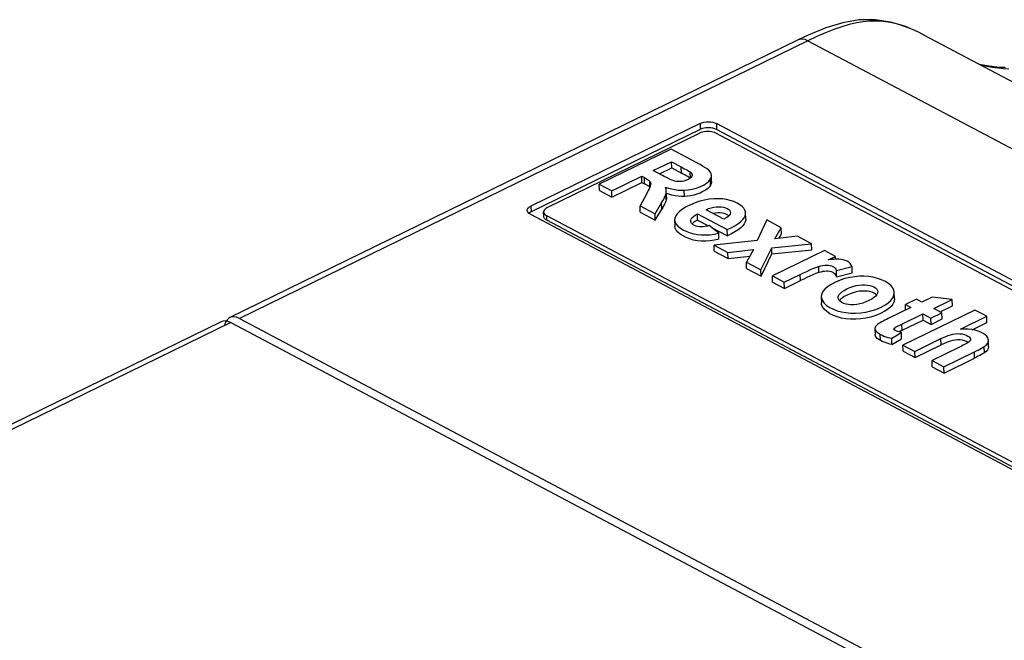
# Model space of a CAD drawing. Header units: millimetres. Extents: x -844 to -217, y -125 to 557.
# Tile 177 of 178: x -329 to -286, y 530 to 557. Entities that reach past the tile are written whole.
import ezdxf

# ---------------------------------------------------------------- set-up
doc = ezdxf.new("R2010")
doc.units = ezdxf.units.MM
doc.header["$LTSCALE"] = 23.1
doc.layers.add('R912005577_AM_0', color=7, linetype='CONTINUOUS')

msp = doc.modelspace()

# ---------------------------------------------------------------- linework, layer by layer
at = {"layer": 'R912005577_AM_0', "color": 7}
for p, q in [((-290.087, 556.202), (-290.3, 556.292)), ((-289.866, 556.098), (-290.087, 556.202)), ((-289.632, 555.978), (-289.899, 556.115)), ((-295.111, 555.785), (-319.735, 543.762)), ((-294.691, 555.748), (-319.316, 543.724)), ((-294.687, 555.985), (-295.112, 555.785)), ((-294.691, 555.748), (-235.65, 524.493)), ((-289.667, 555.996), (-289.866, 556.098)), ((-230.333, 524.586), (-289.667, 555.996)), ((-289.635, 555.979), (-289.667, 555.996)), ((-286.459, 554.555), (-286.701, 554.587)), ((-286.224, 554.534), (-286.459, 554.555)), ((-286.249, 554.59), (-286.392, 554.596)), ((-286.167, 554.587), (-286.249, 554.59)), ((-286.131, 554.573), (-286.249, 554.59)), ((-285.995, 554.522), (-286.224, 554.534)), ((-299.361, 552.168), (-306.686, 548.591)), ((-299.355, 551.909), (-306.68, 548.333)), ((-299.361, 552.168), (-299.355, 551.909)), ((-298.997, 551.983), (-299.095, 551.978)), ((-298.655, 552.166), (-298.649, 551.908)), ((-242.849, 522.624), (-298.655, 552.166)), ((-242.844, 522.366), (-298.649, 551.908)), ((-305.978, 548.526), (-299.386, 551.744)), ((-243.554, 522.561), (-298.679, 551.743)), ((-300.615, 551.053), (-303.729, 549.533)), ((-299.471, 550.448), (-300.615, 551.053)), ((-301.388, 550.123), (-300.598, 550.508)), ((-301.12, 549.981), (-300.592, 550.239)), ((-300.592, 550.239), (-300.598, 550.508)), ((-300.598, 550.508), (-300.175, 550.284)), ((-300.592, 550.239), (-300.169, 550.015)), ((-300.169, 550.015), (-300.175, 550.284)), ((-303.185, 549.245), (-301.885, 549.88)), ((-301.879, 549.61), (-301.885, 549.88)), ((-301.885, 549.88), (-301.776, 549.822)), ((-301.769, 549.552), (-301.776, 549.822)), ((-300.986, 549.91), (-301.388, 550.123)), ((-299.782, 549.8), (-299.788, 550.069)), ((-298.907, 549.494), (-298.913, 549.763)), ((-298.863, 549.647), (-298.87, 549.916)), ((-303.723, 549.264), (-303.729, 549.533)), ((-303.729, 549.533), (-303.185, 549.245)), ((-303.179, 548.976), (-301.879, 549.61)), ((-301.879, 549.61), (-301.769, 549.552)), ((-301.531, 549.422), (-301.537, 549.66)), ((-303.723, 549.264), (-303.179, 548.976)), ((-303.179, 548.976), (-303.185, 549.245)), ((-301.674, 549.135), (-301.959, 548.596)), ((-300.854, 549.069), (-300.834, 549.133)), ((-300.828, 548.864), (-300.834, 549.133)), ((-300.819, 548.96), (-300.823, 549.146)), ((-300.719, 549.098), (-300.823, 549.134)), ((-300.038, 549.004), (-300.044, 549.273)), ((-306.686, 548.591), (-306.68, 548.333)), ((-301.953, 548.327), (-301.959, 548.596)), ((-301.959, 548.596), (-301.309, 548.252)), ((-301.309, 548.252), (-301.03, 548.723)), ((-301.303, 547.983), (-301.024, 548.453)), ((-301.024, 548.453), (-301.03, 548.723)), ((-306.839, 548.363), (-306.845, 548.4)), ((-306.712, 548.233), (-250.906, 518.69)), ((-306.133, 548.14), (-306.137, 548.334)), ((-306.053, 548.197), (-306.004, 548.167)), ((-305.999, 547.973), (-306.004, 548.167)), ((-250.879, 518.984), (-306.004, 548.167)), ((-301.953, 548.327), (-301.303, 547.983)), ((-301.303, 547.983), (-301.309, 548.252)), ((-299.471, 547.985), (-299.477, 548.254)), ((-299.477, 548.254), (-298.184, 547.57)), ((-298.331, 548.02), (-299.102, 548.428)), ((-298.235, 548.073), (-298.331, 548.02)), ((-298.184, 548.214), (-298.248, 548.243)), ((-298.129, 548.181), (-298.184, 548.214)), ((-298.116, 548.169), (-298.129, 548.181)), ((-297.387, 548.022), (-297.393, 548.291)), ((-250.874, 518.791), (-305.999, 547.973)), ((-300.465, 547.987), (-300.459, 547.718)), ((-299.599, 547.749), (-299.658, 547.782)), ((-299.471, 547.985), (-299.567, 547.931)), ((-299.471, 547.985), (-298.994, 547.733)), ((-298.549, 547.42), (-298.964, 547.741)), ((-298.865, 547.664), (-298.178, 547.301)), ((-296.473, 547.987), (-296.893, 547.097)), ((-295.844, 547.654), (-296.473, 547.987)), ((-296.118, 547.168), (-295.844, 547.654)), ((-295.838, 547.385), (-295.844, 547.654)), ((-298.543, 547.151), (-298.549, 547.42)), ((-298.178, 547.301), (-298.184, 547.57)), ((-295.135, 547.279), (-296.118, 547.168)), ((-295.949, 547.187), (-295.838, 547.385)), ((-294.529, 546.958), (-295.135, 547.279)), ((-296.893, 547.097), (-298.758, 546.902)), ((-298.752, 546.632), (-298.758, 546.902)), ((-298.758, 546.902), (-298.154, 546.582)), ((-296.724, 545.825), (-296.258, 546.786)), ((-296.258, 546.786), (-294.529, 546.958)), ((-296.252, 546.517), (-296.258, 546.786)), ((-294.523, 546.689), (-294.529, 546.958)), ((-298.752, 546.632), (-298.148, 546.313)), ((-298.154, 546.582), (-297.055, 546.711)), ((-298.148, 546.313), (-298.154, 546.582)), ((-298.148, 546.313), (-297.213, 546.423)), ((-297.055, 546.711), (-297.357, 546.16)), ((-296.718, 545.556), (-296.252, 546.517)), ((-296.252, 546.517), (-294.523, 546.689)), ((-293.977, 546.665), (-296.232, 545.564)), ((-293.498, 546.412), (-293.977, 546.665)), ((-293.819, 546.256), (-293.498, 546.412)), ((-293.495, 546.286), (-293.498, 546.412)), ((-297.351, 545.891), (-297.357, 546.16)), ((-297.357, 546.16), (-296.724, 545.825)), ((-297.351, 545.891), (-296.718, 545.556)), ((-294.214, 545.709), (-294.22, 545.978)), ((-293.455, 545.798), (-292.776, 545.967)), ((-292.77, 545.698), (-292.776, 545.967)), ((-296.718, 545.556), (-296.724, 545.825)), ((-296.226, 545.295), (-296.232, 545.564)), ((-296.232, 545.564), (-295.716, 545.291)), ((-295.716, 545.291), (-295.02, 545.631)), ((-295.014, 545.362), (-295.02, 545.631)), ((-293.449, 545.529), (-293.455, 545.798)), ((-293.449, 545.529), (-292.77, 545.698)), ((-296.226, 545.295), (-295.71, 545.022)), ((-295.71, 545.022), (-295.716, 545.291)), ((-295.71, 545.022), (-295.014, 545.362)), ((-294.115, 544.669), (-294.109, 544.4)), ((-290.943, 544.581), (-290.949, 544.85)), ((-289.305, 544.649), (-289.754, 544.43)), ((-288.439, 544.545), (-289.305, 544.649)), ((-290.229, 544.198), (-291.212, 543.718)), ((-289.991, 544.555), (-290.466, 544.323)), ((-290.461, 544.085), (-290.466, 544.323)), ((-290.466, 544.323), (-290.229, 544.198)), ((-289.754, 544.43), (-289.991, 544.555)), ((-289.236, 544.156), (-288.439, 544.545)), ((-288.969, 544.014), (-288.433, 544.276)), ((-288.433, 544.276), (-288.439, 544.545)), ((-290.621, 543.48), (-289.712, 543.924)), ((-287.46, 544.089), (-290.574, 542.569)), ((-289.706, 543.654), (-289.712, 543.924)), ((-289.712, 543.924), (-289.36, 543.737)), ((-289.36, 543.737), (-288.884, 543.969)), ((-288.884, 543.969), (-289.236, 544.156)), ((-288.878, 543.7), (-288.884, 543.969)), ((-288.089, 543.257), (-286.945, 543.816)), ((-286.945, 543.816), (-287.46, 544.089)), ((-286.938, 543.547), (-286.945, 543.816)), ((-320.102, 543.583), (-341.441, 533.163)), ((-319.682, 543.546), (-341.018, 533.128)), ((-320.039, 543.606), (-320.101, 543.583)), ((-319.682, 543.546), (-319.809, 543.598)), ((-319.682, 543.546), (-260.641, 512.29)), ((-319.316, 543.724), (-260.275, 512.469)), ((-290.615, 543.211), (-290.621, 543.48)), ((-290.615, 543.211), (-289.706, 543.654)), ((-289.706, 543.654), (-289.353, 543.468)), ((-289.353, 543.468), (-289.36, 543.737)), ((-289.353, 543.468), (-288.878, 543.7)), ((-287.573, 543.237), (-286.938, 543.547)), ((-291.789, 543.294), (-291.782, 543.024)), ((-291.549, 542.768), (-291.555, 543.037)), ((-291.058, 542.864), (-290.639, 543.113)), ((-290.962, 543.257), (-290.962, 543.263)), ((-290.93, 543.213), (-290.933, 543.317)), ((-290.729, 543.154), (-290.756, 543.141)), ((-290.633, 542.844), (-290.639, 543.113)), ((-291.052, 542.595), (-291.058, 542.864)), ((-291.052, 542.595), (-290.633, 542.844)), ((-290.568, 542.3), (-290.574, 542.569)), ((-290.574, 542.569), (-290.058, 542.296)), ((-290.058, 542.296), (-288.928, 542.848)), ((-290.052, 542.027), (-288.922, 542.578)), ((-288.122, 542.484), (-289.314, 541.902)), ((-288.922, 542.578), (-288.928, 542.848)), ((-287.747, 542.687), (-287.761, 542.696)), ((-287.048, 542.239), (-287.055, 542.508)), ((-286.865, 542.509), (-286.871, 542.778)), ((-290.568, 542.3), (-290.052, 542.027)), ((-290.052, 542.027), (-290.058, 542.296)), ((-288.799, 541.629), (-287.476, 542.275)), ((-287.47, 542.006), (-287.476, 542.275)), ((-289.308, 541.633), (-289.314, 541.902)), ((-289.314, 541.902), (-288.799, 541.629)), ((-289.308, 541.633), (-288.793, 541.36)), ((-288.793, 541.36), (-288.799, 541.629)), ((-288.793, 541.36), (-287.47, 542.006))]:
    msp.add_line(p, q, dxfattribs=at)
for points in [[(-290.3, 556.292), (-290.508, 556.37), (-290.712, 556.437), (-290.915, 556.492), (-291.12, 556.537), (-291.328, 556.571), (-291.546, 556.593), (-291.777, 556.602), (-292.026, 556.595), (-292.298, 556.569), (-292.589, 556.521), (-292.9, 556.45), (-293.228, 556.355), (-293.57, 556.237), (-293.929, 556.096), (-294.302, 555.932), (-294.691, 555.748)], [(-289.899, 556.115), (-290.495, 556.372), (-291.114, 556.559), (-291.773, 556.659), (-292.468, 556.65), (-293.18, 556.527), (-293.915, 556.303), (-294.687, 555.985)], [(-294.691, 555.748), (-294.817, 555.8), (-294.937, 555.82), (-295.048, 555.808), (-295.111, 555.785)], [(-286.392, 554.596), (-286.844, 554.642), (-287.267, 554.726)], [(-286.701, 554.587), (-286.948, 554.632), (-287.199, 554.691), (-287.206, 554.693)], [(-299.361, 552.168), (-299.282, 552.2), (-299.195, 552.223), (-299.1, 552.237), (-299.003, 552.241), (-298.906, 552.236), (-298.813, 552.222), (-298.73, 552.199), (-298.655, 552.166)], [(-299.095, 551.978), (-299.189, 551.964), (-299.276, 551.941), (-299.355, 551.909)], [(-298.649, 551.908), (-298.724, 551.94), (-298.807, 551.963), (-298.9, 551.978), (-298.997, 551.983)], [(-298.679, 551.743), (-298.738, 551.769), (-298.802, 551.79), (-298.874, 551.805), (-298.949, 551.815), (-299.027, 551.818), (-299.106, 551.815), (-299.182, 551.806), (-299.256, 551.791), (-299.323, 551.77), (-299.386, 551.744)], [(-300.175, 550.284), (-300.102, 550.245), (-300.033, 550.208), (-299.966, 550.172), (-299.903, 550.137), (-299.844, 550.103), (-299.788, 550.069)], [(-298.929, 550.075), (-298.988, 550.138), (-299.061, 550.2), (-299.15, 550.262), (-299.25, 550.323), (-299.356, 550.385), (-299.471, 550.448)], [(-301.776, 549.822), (-301.725, 549.795), (-301.679, 549.768), (-301.636, 549.741), (-301.597, 549.714), (-301.564, 549.687), (-301.537, 549.66)], [(-300.781, 549.805), (-300.848, 549.839), (-300.916, 549.873), (-300.986, 549.91)], [(-300.46, 549.67), (-300.525, 549.69), (-300.59, 549.714), (-300.653, 549.743), (-300.781, 549.805)], [(-299.847, 549.759), (-299.913, 549.726), (-299.987, 549.696), (-300.064, 549.674), (-300.144, 549.658), (-300.226, 549.65), (-300.308, 549.649), (-300.386, 549.656), (-300.46, 549.67)], [(-299.897, 549.868), (-299.96, 549.903), (-300.027, 549.939), (-300.096, 549.976), (-300.169, 550.015)], [(-300.044, 549.273), (-299.874, 549.287), (-299.704, 549.317), (-299.533, 549.363), (-299.368, 549.424), (-299.214, 549.5), (-299.081, 549.584), (-298.982, 549.672), (-298.913, 549.763)], [(-299.782, 549.8), (-299.838, 549.833), (-299.897, 549.868)], [(-299.719, 549.87), (-299.747, 549.833), (-299.791, 549.795), (-299.847, 549.759)], [(-299.788, 550.069), (-299.746, 550.028), (-299.718, 549.987), (-299.704, 549.948), (-299.702, 549.931)], [(-299.702, 549.931), (-299.704, 549.908), (-299.719, 549.87)], [(-298.87, 549.916), (-298.87, 549.926), (-298.879, 549.979), (-298.899, 550.028), (-298.929, 550.075)], [(-298.913, 549.763), (-298.887, 549.818), (-298.872, 549.873), (-298.87, 549.916)], [(-301.673, 549.499), (-301.719, 549.526), (-301.769, 549.552)], [(-301.503, 549.51), (-301.52, 549.451), (-301.543, 549.39), (-301.573, 549.329), (-301.606, 549.266), (-301.639, 549.201), (-301.674, 549.135)], [(-301.591, 549.445), (-301.63, 549.472), (-301.673, 549.499)], [(-301.54, 549.4), (-301.558, 549.418), (-301.591, 549.445)], [(-301.537, 549.66), (-301.522, 549.638), (-301.51, 549.615), (-301.503, 549.59), (-301.499, 549.564), (-301.499, 549.555)], [(-301.499, 549.555), (-301.499, 549.537), (-301.503, 549.51)], [(-300.825, 549.23), (-300.828, 549.269), (-300.835, 549.317), (-300.847, 549.366), (-300.864, 549.415)], [(-300.864, 549.415), (-300.726, 549.367), (-300.587, 549.329), (-300.448, 549.3), (-300.31, 549.281), (-300.176, 549.272), (-300.044, 549.273)], [(-298.907, 549.494), (-298.96, 549.421), (-299.032, 549.35), (-299.126, 549.28), (-299.237, 549.215), (-299.362, 549.155), (-299.495, 549.104), (-299.63, 549.064), (-299.766, 549.034), (-299.902, 549.014), (-300.038, 549.004)], [(-298.863, 549.647), (-298.866, 549.604), (-298.881, 549.55), (-298.907, 549.494)], [(-301.03, 548.723), (-300.987, 548.795), (-300.947, 548.866), (-300.911, 548.935), (-300.879, 549.003), (-300.854, 549.069)], [(-300.828, 548.864), (-300.848, 548.8), (-300.873, 548.734), (-300.905, 548.666), (-300.941, 548.597), (-300.981, 548.526), (-301.024, 548.453)], [(-300.834, 549.133), (-300.827, 549.177), (-300.825, 549.223), (-300.825, 549.23)], [(-300.819, 548.96), (-300.819, 548.953), (-300.821, 548.908), (-300.828, 548.864)], [(-300.038, 549.004), (-300.17, 549.003), (-300.305, 549.012), (-300.442, 549.031), (-300.581, 549.059), (-300.719, 549.098)], [(-297.76, 548.721), (-297.904, 548.786), (-298.056, 548.837), (-298.216, 548.873), (-298.385, 548.896), (-298.569, 548.907), (-298.762, 548.903), (-298.962, 548.884), (-299.167, 548.849), (-299.375, 548.796), (-299.581, 548.727), (-299.781, 548.643), (-299.966, 548.55), (-300.123, 548.454), (-300.253, 548.357), (-300.35, 548.259), (-300.418, 548.162), (-300.455, 548.069), (-300.465, 547.987)], [(-306.845, 548.4), (-306.845, 548.412), (-306.832, 548.462), (-306.8, 548.509), (-306.751, 548.552), (-306.686, 548.591)], [(-305.978, 548.526), (-306.031, 548.495), (-306.074, 548.461), (-306.107, 548.425), (-306.128, 548.386), (-306.137, 548.346), (-306.137, 548.334)], [(-299.102, 548.428), (-298.991, 548.477), (-298.878, 548.515), (-298.761, 548.541), (-298.645, 548.556), (-298.536, 548.56), (-298.435, 548.554), (-298.341, 548.538), (-298.257, 548.513), (-298.182, 548.479), (-298.121, 548.439), (-298.078, 548.395), (-298.054, 548.346), (-298.048, 548.309)], [(-297.393, 548.291), (-297.396, 548.334), (-297.421, 548.414), (-297.469, 548.494), (-297.541, 548.572), (-297.638, 548.647), (-297.76, 548.721)], [(-306.712, 548.233), (-306.772, 548.272), (-306.814, 548.315), (-306.839, 548.363)], [(-306.68, 548.333), (-306.746, 548.294), (-306.771, 548.271)], [(-306.137, 548.334), (-306.134, 548.307), (-306.118, 548.268), (-306.091, 548.231), (-306.053, 548.197)], [(-306.102, 548.055), (-306.116, 548.079), (-306.127, 548.103), (-306.132, 548.128), (-306.133, 548.14)], [(-305.999, 547.973), (-306.031, 547.991), (-306.059, 548.011), (-306.082, 548.033), (-306.102, 548.055)], [(-299.768, 547.948), (-299.767, 547.971), (-299.75, 548.028), (-299.712, 548.085), (-299.653, 548.143), (-299.575, 548.199), (-299.477, 548.254)], [(-298.248, 548.243), (-298.321, 548.266), (-298.404, 548.281), (-298.494, 548.29), (-298.591, 548.29), (-298.692, 548.282), (-298.794, 548.265)], [(-298.063, 548.24), (-298.1, 548.184), (-298.158, 548.128), (-298.235, 548.073)], [(-298.184, 547.57), (-298.013, 547.654), (-297.862, 547.739), (-297.728, 547.825), (-297.616, 547.912), (-297.525, 547.999), (-297.458, 548.085), (-297.415, 548.169), (-297.395, 548.252), (-297.393, 548.291)], [(-297.387, 548.022), (-297.387, 547.995), (-297.405, 547.911), (-297.446, 547.824), (-297.513, 547.737), (-297.603, 547.648), (-297.717, 547.56), (-297.852, 547.472), (-298.005, 547.386), (-298.178, 547.301)], [(-298.048, 548.309), (-298.049, 548.295), (-298.063, 548.24)], [(-300.465, 547.987), (-300.447, 547.891), (-300.4, 547.804), (-300.321, 547.717), (-300.216, 547.633), (-300.086, 547.553), (-299.941, 547.483), (-299.791, 547.426), (-299.635, 547.384), (-299.473, 547.354), (-299.303, 547.339), (-299.125, 547.337), (-298.94, 547.349), (-298.748, 547.377), (-298.549, 547.42)], [(-298.543, 547.151), (-298.737, 547.109), (-298.927, 547.081), (-299.113, 547.068), (-299.295, 547.07), (-299.473, 547.086), (-299.644, 547.118), (-299.807, 547.165), (-299.96, 547.224), (-300.1, 547.294), (-300.222, 547.372), (-300.323, 547.454), (-300.398, 547.541), (-300.443, 547.631), (-300.459, 547.718)], [(-299.744, 547.867), (-299.765, 547.917), (-299.768, 547.948)], [(-299.658, 547.782), (-299.708, 547.822), (-299.744, 547.867)], [(-299.567, 547.931), (-299.645, 547.876), (-299.703, 547.82), (-299.704, 547.819)], [(-298.964, 547.741), (-299.053, 547.717), (-299.141, 547.7), (-299.226, 547.689), (-299.309, 547.686), (-299.388, 547.69), (-299.463, 547.702), (-299.533, 547.722), (-299.599, 547.749)], [(-295.02, 545.631), (-294.88, 545.699), (-294.743, 545.763), (-294.611, 545.824), (-294.48, 545.881), (-294.35, 545.932), (-294.22, 545.978)], [(-294.22, 545.978), (-294.134, 546.002), (-294.048, 546.02), (-293.964, 546.032), (-293.882, 546.037), (-293.805, 546.034), (-293.734, 546.022), (-293.666, 546.003), (-293.605, 545.976), (-293.551, 545.94), (-293.507, 545.899), (-293.476, 545.851), (-293.455, 545.798)], [(-293.465, 546.288), (-293.579, 546.281), (-293.696, 546.271), (-293.819, 546.256)], [(-292.776, 545.967), (-292.811, 546.037), (-292.86, 546.099), (-292.924, 546.154), (-292.998, 546.2), (-293.078, 546.236), (-293.166, 546.263), (-293.259, 546.28), (-293.358, 546.288), (-293.465, 546.288)], [(-294.214, 545.709), (-294.344, 545.663), (-294.474, 545.612), (-294.605, 545.555), (-294.737, 545.494), (-294.874, 545.43), (-295.014, 545.362)], [(-293.449, 545.529), (-293.47, 545.583), (-293.502, 545.631), (-293.548, 545.674), (-293.604, 545.709), (-293.667, 545.736), (-293.737, 545.755), (-293.811, 545.765), (-293.888, 545.768), (-293.967, 545.762), (-294.048, 545.75), (-294.13, 545.732), (-294.214, 545.709)], [(-290.949, 544.85), (-290.963, 544.942), (-291.008, 545.042), (-291.083, 545.137), (-291.189, 545.228), (-291.331, 545.317), (-291.498, 545.396), (-291.677, 545.458), (-291.867, 545.504), (-292.063, 545.535), (-292.263, 545.549), (-292.462, 545.548), (-292.665, 545.53), (-292.878, 545.497), (-293.092, 545.447), (-293.297, 545.38), (-293.498, 545.297)], [(-293.498, 545.297), (-293.684, 545.198), (-293.836, 545.097), (-293.956, 544.994), (-294.042, 544.892), (-294.094, 544.792), (-294.114, 544.693), (-294.115, 544.669)], [(-293.001, 545.002), (-292.872, 545.06), (-292.741, 545.107), (-292.606, 545.144), (-292.473, 545.168), (-292.343, 545.18), (-292.221, 545.18), (-292.109, 545.171), (-292.007, 545.152), (-291.912, 545.123), (-291.829, 545.086), (-291.76, 545.042), (-291.708, 544.993), (-291.676, 544.94), (-291.664, 544.877)], [(-294.115, 544.669), (-294.105, 544.595), (-294.063, 544.496), (-293.988, 544.392), (-293.881, 544.291), (-293.745, 544.198), (-293.587, 544.118), (-293.418, 544.055), (-293.236, 544.007), (-293.047, 543.975), (-292.845, 543.958), (-292.626, 543.957), (-292.402, 543.971), (-292.183, 544.002), (-291.967, 544.05), (-291.756, 544.117), (-291.548, 544.202)], [(-293.384, 544.623), (-293.377, 544.677), (-293.348, 544.742), (-293.294, 544.808), (-293.218, 544.875), (-293.12, 544.939), (-293.001, 545.002)], [(-293.371, 544.557), (-293.384, 544.615), (-293.384, 544.623)], [(-293.213, 544.605), (-293.289, 544.538), (-293.326, 544.493)], [(-292.995, 544.732), (-293.115, 544.669), (-293.213, 544.605)], [(-291.826, 544.818), (-291.91, 544.855), (-292.005, 544.884), (-292.108, 544.903), (-292.22, 544.911), (-292.342, 544.91), (-292.471, 544.898), (-292.603, 544.874), (-292.736, 544.838), (-292.866, 544.791), (-292.995, 544.732)], [(-291.83, 544.624), (-291.928, 544.56), (-292.048, 544.497)], [(-291.7, 544.756), (-291.754, 544.69), (-291.83, 544.624)], [(-291.716, 544.737), (-291.757, 544.775), (-291.826, 544.818)], [(-291.664, 544.877), (-291.671, 544.821), (-291.7, 544.756)], [(-291.548, 544.202), (-291.361, 544.301), (-291.21, 544.403), (-291.095, 544.507), (-291.015, 544.614), (-290.967, 544.727), (-290.949, 544.838), (-290.949, 544.85)], [(-291.542, 543.933), (-291.75, 543.847), (-291.962, 543.78), (-292.177, 543.732), (-292.396, 543.702), (-292.621, 543.688), (-292.84, 543.689), (-293.042, 543.706), (-293.232, 543.738), (-293.413, 543.786), (-293.583, 543.849), (-293.74, 543.93), (-293.876, 544.022), (-293.982, 544.123), (-294.057, 544.226), (-294.098, 544.325), (-294.109, 544.4)], [(-293.217, 544.411), (-293.286, 544.455), (-293.338, 544.505), (-293.371, 544.557)], [(-292.048, 544.497), (-292.177, 544.439), (-292.308, 544.392), (-292.441, 544.356), (-292.573, 544.331), (-292.703, 544.319), (-292.826, 544.318), (-292.937, 544.327), (-293.039, 544.346), (-293.133, 544.374), (-293.217, 544.411)], [(-290.943, 544.581), (-290.96, 544.46), (-291.008, 544.347), (-291.087, 544.24), (-291.201, 544.135), (-291.353, 544.033), (-291.542, 543.933)], [(-319.735, 543.761), (-319.771, 543.742), (-319.852, 543.668)], [(-319.316, 543.724), (-319.443, 543.776), (-319.561, 543.796), (-319.672, 543.784), (-319.735, 543.761)], [(-319.809, 543.598), (-319.928, 543.618), (-320.039, 543.606)], [(-319.852, 543.668), (-319.916, 543.567), (-319.956, 543.444)], [(-291.616, 543.504), (-291.678, 543.461), (-291.727, 543.418), (-291.763, 543.375), (-291.784, 543.33), (-291.789, 543.294)], [(-291.212, 543.718), (-291.288, 543.681), (-291.361, 543.645), (-291.43, 543.609), (-291.497, 543.574), (-291.559, 543.539), (-291.616, 543.504)], [(-290.933, 543.317), (-290.891, 543.344), (-290.844, 543.371), (-290.791, 543.397), (-290.735, 543.423), (-290.679, 543.451), (-290.621, 543.48)], [(-291.789, 543.294), (-291.788, 543.284), (-291.775, 543.235), (-291.745, 543.185), (-291.698, 543.134), (-291.635, 543.085), (-291.555, 543.037)], [(-291.549, 542.768), (-291.626, 542.814), (-291.688, 542.861), (-291.734, 542.909), (-291.765, 542.958), (-291.781, 543.005), (-291.783, 543.024)], [(-291.555, 543.037), (-291.477, 542.998), (-291.396, 542.963), (-291.313, 542.932), (-291.228, 542.905), (-291.144, 542.883), (-291.058, 542.864)], [(-290.962, 543.263), (-290.961, 543.278), (-290.951, 543.298), (-290.933, 543.317)], [(-290.639, 543.113), (-290.694, 543.126), (-290.745, 543.139), (-290.794, 543.152), (-290.838, 543.166), (-290.876, 543.181), (-290.909, 543.198), (-290.936, 543.216), (-290.954, 543.236), (-290.962, 543.257)], [(-290.615, 543.211), (-290.673, 543.182), (-290.729, 543.154)], [(-288.928, 542.848), (-288.825, 542.897), (-288.722, 542.941), (-288.62, 542.981), (-288.519, 543.014), (-288.417, 543.04), (-288.316, 543.058), (-288.214, 543.065), (-288.112, 543.063), (-288.01, 543.05), (-287.915, 543.028), (-287.832, 542.998), (-287.762, 542.963), (-287.709, 542.926), (-287.672, 542.887), (-287.654, 542.845), (-287.651, 542.825)], [(-286.871, 542.778), (-286.878, 542.825), (-286.903, 542.887), (-286.948, 542.951), (-287.012, 543.013), (-287.099, 543.074), (-287.202, 543.13), (-287.319, 543.176), (-287.449, 543.214), (-287.59, 543.24), (-287.743, 543.256), (-287.91, 543.262), (-288.089, 543.257)], [(-291.052, 542.595), (-291.138, 542.614), (-291.222, 542.636), (-291.307, 542.663), (-291.389, 542.694), (-291.47, 542.729), (-291.549, 542.768)], [(-287.909, 542.759), (-288.001, 542.78), (-288.102, 542.793), (-288.209, 542.796), (-288.317, 542.788), (-288.421, 542.769), (-288.522, 542.742), (-288.62, 542.71), (-288.719, 542.671), (-288.819, 542.627), (-288.922, 542.578)], [(-287.702, 542.719), (-287.756, 542.681), (-287.817, 542.642), (-287.886, 542.604), (-287.961, 542.565), (-288.04, 542.525), (-288.122, 542.484)], [(-287.761, 542.696), (-287.829, 542.73), (-287.909, 542.759)], [(-287.651, 542.825), (-287.653, 542.802), (-287.669, 542.761), (-287.702, 542.719)], [(-287.476, 542.275), (-287.395, 542.314), (-287.319, 542.353), (-287.246, 542.392), (-287.177, 542.431), (-287.113, 542.469), (-287.055, 542.508)], [(-287.055, 542.508), (-286.976, 542.573), (-286.919, 542.637), (-286.885, 542.701), (-286.871, 542.763), (-286.871, 542.778)], [(-286.865, 542.509), (-286.866, 542.485), (-286.883, 542.422), (-286.919, 542.36), (-286.975, 542.299), (-287.048, 542.239)], [(-287.048, 542.239), (-287.107, 542.2), (-287.171, 542.161), (-287.24, 542.123), (-287.313, 542.084), (-287.389, 542.045), (-287.47, 542.006)]]:
    msp.add_lwpolyline(points, dxfattribs=at)

doc.saveas('drawing.dxf')
